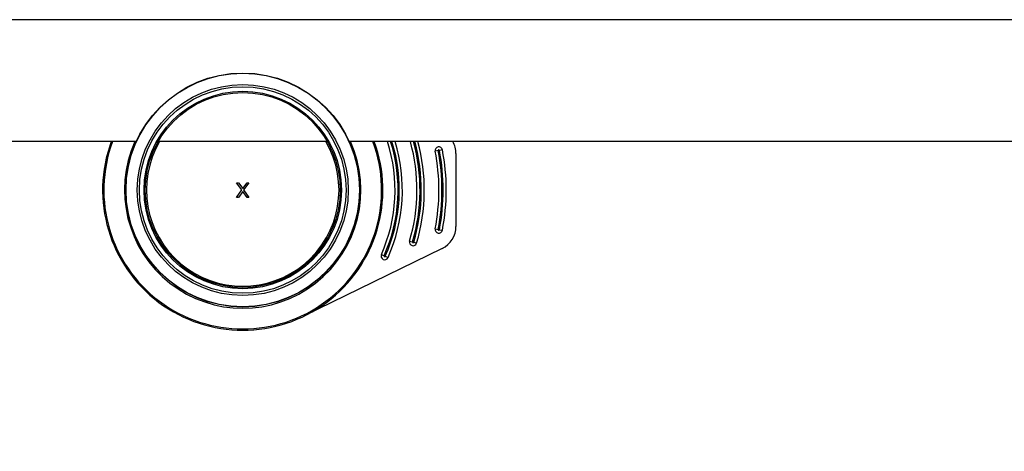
# Model space of a CAD drawing. Header units: millimetres. Extents: x 0 to 420, y 0 to 297.
# Tile 119 of 256: x 110.79 to 118.87, y 129.15 to 132.69. Entities that reach past the tile are written whole.
import ezdxf

# ---------------------------------------------------------------- set-up
doc = ezdxf.new("R2010")
doc.units = ezdxf.units.MM
doc.header["$LTSCALE"] = 23.1
doc.layers.get('0').update_dxf_attribs({"linetype": 'CONTINUOUS'})
doc.layers.add('DIM_PILOTEES', color=7, linetype='CONTINUOUS')
doc.styles.get("Standard").update_dxf_attribs({"font": 'txt', "width": 0.7})
doc.dimstyles.new('DIMSTYLE_4', dxfattribs={"dimtxt": 2.5, "dimasz": 3.5, "dimexe": 2, "dimexo": 0, "dimtad": 1, "dimdec": 0, "dimlfac": 10, "dimdsep": 46, "dimtxsty": 'Standard', "dimblk": '_FILLED', "dimblk1": '_FILLED', "dimblk2": '_FILLED', "dimcen": 0.09, "dimazin": 2, "dimtp": 0.8, "dimtm": 0.8, "dimtfac": 1, "dimtdec": 0, "dimtofl": 0, "dimtmove": 0, "dimatfit": 3, "dimldrblk": '_FILLED', "dimfxl": 0, "dimtolj": 1, "dimarcsym": 0})

# ---------------------------------------------------------------- blocks, each defined once
blk = doc.blocks.new('_FILLED')
at = {"color": 0, "linetype": 'ByBlock'}
blk.add_solid([(0, 0), (-1, 0.1429), (-1, -0.1429)], dxfattribs=at)
blk = doc.blocks.new('*D5')
at = {"layer": 'DIM_PILOTEES', "color": 2, "linetype": 'Continuous'}
for p, q in [((95.9146, 146.4487), (95.9146, 118.4025)), ((152.3359, 146.4487), (152.3359, 118.4025)), ((95.9146, 120.4025), (124.1252, 120.4025)), ((152.3359, 120.4025), (124.1252, 120.4025))]:
    blk.add_line(p, q, dxfattribs=at)
at = {"layer": 'DIM_PILOTEES', "color": 2, "linetype": 'Continuous', "xscale": 3.5, "yscale": 3.5, "zscale": 3.5, "rotation": 180}
blk.add_blockref('_FILLED', (95.9146, 120.4025), dxfattribs=at)
at = {"layer": 'DIM_PILOTEES', "color": 2, "linetype": 'Continuous', "xscale": 3.5, "yscale": 3.5, "zscale": 3.5}
blk.add_blockref('_FILLED', (152.3359, 120.4025), dxfattribs=at)
at = {"layer": 'DIM_PILOTEES', "color": 2, "linetype": 'Continuous', "insert": (124.7849, 123.5275), "char_height": 2.5, "width": 8.571429, "attachment_point": 2, "line_spacing_factor": 0.9}
blk.add_mtext('{\\ftxt;\\W0.0001;\\H0.0001;\\~}{\\ftxt;\\W2.2857142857;\\H2.5; }{\\ftxt;\\W0.0001;\\H0.0001;\\~}', dxfattribs=at)
blk = doc.blocks.new('*D15')
at = {"layer": 'DIM_PILOTEES', "color": 2, "linetype": 'Continuous'}
for p, q in [((124.1252, 214.622), (61.8067, 214.622)), ((63.8067, 214.622), (63.8067, 172.0345)), ((63.8067, 129.4471), (63.8067, 172.0345)), ((98.9554, 129.4471), (61.8067, 129.4471))]:
    blk.add_line(p, q, dxfattribs=at)
at = {"layer": 'DIM_PILOTEES', "color": 2, "linetype": 'Continuous', "xscale": 3.5, "yscale": 3.5, "zscale": 3.5}
for p, rotation in [((63.8067, 214.622), 90), ((63.8067, 129.4471), 270)]:
    blk.add_blockref('_FILLED', p, dxfattribs=dict(at, rotation=rotation))
at = {"layer": 'DIM_PILOTEES', "color": 2, "linetype": 'Continuous', "insert": (60.6817, 169.3713), "char_height": 2.5, "width": 11.785714, "attachment_point": 2, "rotation": 90, "line_spacing_factor": 0.9}
blk.add_mtext('{\\ftxt;\\W0.0001;\\H0.0001;\\~}{\\ftxt;\\W0.4285714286;\\H2.5; }{\\ftxt;\\W0.0001;\\H0.0001;\\~}{\\ftxt;\\W0.0001;\\H0.0001;\\~}{\\ftxt;\\W2.2857142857;\\H2.5; }{\\ftxt;\\W0.0001;\\H0.0001;\\~}{\\ftxt;\\W0.0001;\\H0.0001;\\~}{\\ftxt;\\W0.4285714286;\\H2.5; }{\\ftxt;\\W0.0001;\\H0.0001;\\~}', dxfattribs=at)

msp = doc.modelspace()

# ---------------------------------------------------------------- linework, layer by layer
at = {"color": 7, "linetype": 'Continuous'}
for p, q in [((139.2969, 132.692), (108.9535, 132.692)), ((111.7525, 131.692), (103.4054, 131.692)), ((113.3192, 131.692), (111.932, 131.692)), ((134.7525, 131.692), (113.4981, 131.692)), ((114.2289, 131.6179), (114.2044, 131.6131)), ((114.2632, 131.6247), (114.2387, 131.6199)), ((114.3752, 131.5941), (114.3752, 130.9948)), ((112.5752, 131.3545), (112.5902, 131.3545)), ((112.6177, 131.2957), (112.5752, 131.3545)), ((112.5902, 131.3545), (112.6252, 131.3059)), ((112.6252, 131.3059), (112.6602, 131.3545)), ((112.6752, 131.3545), (112.6327, 131.2957)), ((112.6602, 131.3545), (112.6752, 131.3545)), ((112.5752, 131.2345), (112.6177, 131.2957)), ((112.5902, 131.2345), (112.5752, 131.2345)), ((112.6252, 131.283), (112.5902, 131.2345)), ((112.6602, 131.2345), (112.6252, 131.283)), ((112.6327, 131.2957), (112.6752, 131.2345)), ((112.6752, 131.2345), (112.6602, 131.2345)), ((114.2044, 130.9758), (114.2289, 130.971)), ((114.2387, 130.9691), (114.2632, 130.9643)), ((113.9948, 130.8757), (114.0187, 130.8686)), ((114.0283, 130.8658), (114.0523, 130.8587)), ((114.2631, 130.8152), (113.1304, 130.2613)), ((113.7626, 130.7653), (113.7855, 130.7551)), ((113.7946, 130.751), (113.8174, 130.7408))]:
    msp.add_line(p, q, dxfattribs=at)
for radius in [0.96, 0.9579, 0.8655, 0.8476, 0.81, 0.8]:
    msp.add_circle((112.6252, 131.2945), radius, dxfattribs=at)
for centre, radius, start, end in [((112.6252, 131.2945), 1.15, 159.77468, 20.22532), ((112.6252, 131.2945), 1.14, 159.5885, 20.41072), ((112.6252, 131.2945), 0.97, 155.78598, 24.21335), ((112.6252, 131.2945), 0.79, 149.74239, 30.23342), ((112.5752, 131.2945), 1.3, 335.97826, 17.81565), ((112.5752, 131.2945), 1.325, 335.97838, 17.46988), ((112.5752, 131.2945), 1.335, 335.97832, 17.3353), ((112.5752, 131.2945), 1.36, 335.97833, 17.00273), ((112.5752, 131.2945), 1.48, 343.56347, 15.58368), ((112.5752, 131.2945), 1.505, 343.56352, 15.31911), ((112.5752, 131.2945), 1.515, 343.56346, 15.21582), ((112.5752, 131.2945), 1.54, 343.56347, 14.96272), ((114.2338, 131.6189), 0.03, 11.0684, 191.0684), ((114.1752, 131.5941), 0.2, 0, 29.38941), ((112.5752, 131.2945), 1.66, 348.9316, 11.0684), ((114.2338, 131.6189), 0.005, 11.05687, 191.0753), ((112.5752, 131.2945), 1.685, 348.93165, 11.06837), ((112.5752, 131.2945), 1.695, 348.9316, 11.06836), ((112.5752, 131.2945), 1.72, 348.9316, 11.0684), ((114.1752, 130.9948), 0.2, 296.0562, 360), ((114.2338, 130.97), 0.03, 168.9316, 348.9316), ((114.2338, 130.97), 0.005, 168.91576, 348.93024), ((114.0235, 130.8672), 0.03, 163.56349, 343.56347), ((114.0235, 130.8672), 0.005, 163.54746, 343.56218), ((113.79, 130.753), 0.03, 155.98165, 335.97833), ((113.79, 130.753), 0.005, 155.96723, 335.9737)]:
    msp.add_arc(centre, radius, start, end, dxfattribs=at)

# ---------------------------------------------------------------- dimensions: what is measured, and where the dimension line sits
at = {"layer": 'DIM_PILOTEES', "color": 2, "linetype": 'Continuous'}
dim = msp.add_linear_dim(base=(63.8067, 214.622), p1=(98.9554, 129.4471), p2=(124.1252, 214.622), angle=90, text='{\\ftxt;\\W0.0001;\\H0.0001;\\~}{\\ftxt;\\W0.4285714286;\\H2.5; }{\\ftxt;\\W0.0001;\\H0.0001;\\~}{\\ftxt;\\W0.0001;\\H0.0001;\\~}{\\ftxt;\\W2.2857142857;\\H2.5; }{\\ftxt;\\W0.0001;\\H0.0001;\\~}{\\ftxt;\\W0.0001;\\H0.0001;\\~}{\\ftxt;\\W0.4285714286;\\H2.5; }{\\ftxt;\\W0.0001;\\H0.0001;\\~}', dimstyle='DIMSTYLE_4', dxfattribs=at)
dim.commit()
dim.dimension.update_dxf_attribs({"geometry": '*D15', "text_midpoint": (63.8067, 172.2285), "dimtype": 160})
dim = msp.add_linear_dim(base=(152.3359, 120.4025), p1=(95.9146, 146.4487), p2=(152.3359, 146.4487), text='{\\ftxt;\\W0.0001;\\H0.0001;\\~}{\\ftxt;\\W2.2857142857;\\H2.5; }{\\ftxt;\\W0.0001;\\H0.0001;\\~}', dimstyle='DIMSTYLE_4', dxfattribs=at)
dim.commit()
dim.dimension.update_dxf_attribs({"geometry": '*D5', "text_midpoint": (124.4277, 120.4025), "dimtype": 160})

doc.saveas('drawing.dxf')
